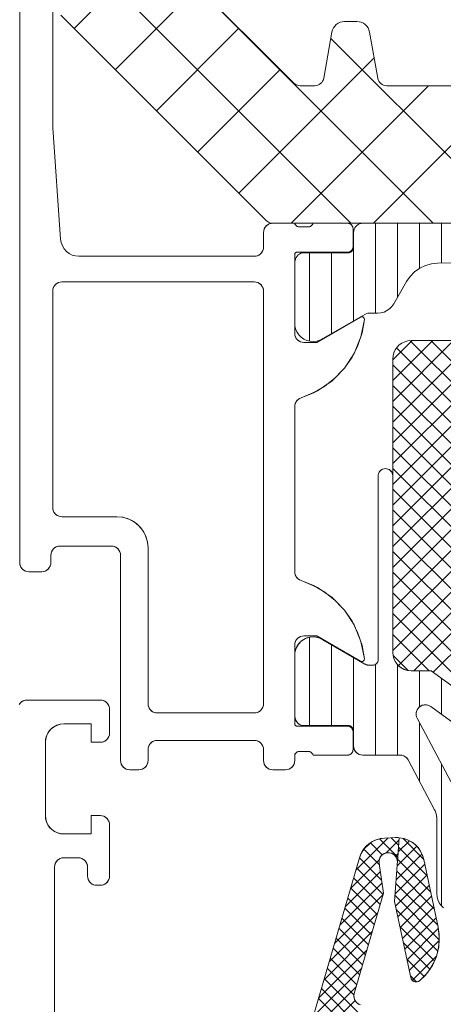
# Model space of a CAD drawing. Header units: metres. Extents: x 69 to 122.5, y -21.4 to -4.6.
# Tile 109 of 250: x 77.335 to 77.3581, y -15.1535 to -15.0998. Entities that reach past the tile are written whole.
import ezdxf

# ---------------------------------------------------------------- set-up
doc = ezdxf.new("R2010")
doc.units = ezdxf.units.M
doc.header["$LTSCALE"] = 0.02
doc.layers.add('032_Metallarbeiten-Fenster', color=7, linetype='Continuous', lineweight=5)

msp = doc.modelspace()

# ---------------------------------------------------------------- linework, layer by layer
at = {"layer": '032_Metallarbeiten-Fenster', "color": 251, "linetype": 'Continuous', "lineweight": 9, "true_color": 0x555555}
for p, q in [((77.337975, -15.100291), (77.343977, -15.094289)), ((77.35756, -15.110915), (77.340761, -15.094115)), ((77.35307, -15.110915), (77.337099, -15.094943)), ((77.34022, -15.102536), (77.344716, -15.09804)), ((77.342465, -15.104782), (77.346961, -15.100285)), ((77.36205, -15.110915), (77.351967, -15.100832)), ((77.354292, -15.110915), (77.364603, -15.100604)), ((77.346955, -15.109272), (77.354331, -15.101896)), ((77.34471, -15.107027), (77.349206, -15.10253)), ((77.349802, -15.110915), (77.357302, -15.103415)), ((77.3544, -15.115815), (77.3544, -15.110915)), ((77.3556, -15.114964), (77.3556, -15.110915)), ((77.3568, -15.113383), (77.3568, -15.110915)), ((77.358, -15.113088), (77.358, -15.110915)), ((77.3532, -15.116242), (77.3532, -15.112298)), ((77.3508, -15.117336), (77.3508, -15.112525)), ((77.352, -15.116935), (77.352, -15.112525)), ((77.372239, -15.117315), (77.35535, -15.134204)), ((77.371108, -15.117315), (77.35535, -15.133073)), ((77.369977, -15.117315), (77.35535, -15.131942)), ((77.368845, -15.117315), (77.35535, -15.13081)), ((77.367714, -15.117315), (77.35535, -15.129679)), ((77.366583, -15.117315), (77.35535, -15.128548)), ((77.365451, -15.117315), (77.35535, -15.127416)), ((77.36432, -15.117315), (77.35535, -15.126285)), ((77.363188, -15.117315), (77.35535, -15.125154)), ((77.362057, -15.117315), (77.35535, -15.124022)), ((77.360926, -15.117315), (77.35535, -15.122891)), ((77.359794, -15.117315), (77.35535, -15.121759)), ((77.358663, -15.117315), (77.35535, -15.120628)), ((77.357532, -15.117315), (77.35535, -15.119497)), ((77.3564, -15.117315), (77.35535, -15.118365)), ((77.382798, -15.144944), (77.35556, -15.117706)), ((77.373371, -15.117315), (77.355656, -15.13503)), ((77.384153, -15.145167), (77.356305, -15.117319)), ((77.374502, -15.117315), (77.356502, -15.135315)), ((77.38538, -15.145263), (77.357432, -15.117315)), ((77.375634, -15.117315), (77.357556, -15.135392)), ((77.381444, -15.144721), (77.35535, -15.118627)), ((77.380089, -15.144497), (77.35535, -15.119758)), ((77.378734, -15.144274), (77.35535, -15.12089)), ((77.37738, -15.144051), (77.35535, -15.122021)), ((77.376025, -15.143828), (77.35535, -15.123153)), ((77.37467, -15.143604), (77.35535, -15.124284)), ((77.373316, -15.143381), (77.35535, -15.125415)), ((77.371961, -15.143158), (77.35535, -15.126547)), ((77.370606, -15.142934), (77.35535, -15.127678)), ((77.369252, -15.142711), (77.35535, -15.128809)), ((77.367897, -15.142488), (77.35535, -15.129941)), ((77.365286, -15.141009), (77.35535, -15.131072)), ((77.361149, -15.138003), (77.35535, -15.132203)), ((77.3508, -15.138305), (77.3508, -15.133494)), ((77.35733, -15.135315), (77.35535, -15.133335)), ((77.352, -15.138305), (77.352, -15.133895)), ((77.3532, -15.138532), (77.3532, -15.134588)), ((77.356184, -15.135301), (77.355364, -15.134481)), ((77.3544, -15.139915), (77.3544, -15.134973)), ((77.3556, -15.139915), (77.3556, -15.13497)), ((77.3568, -15.137294), (77.3568, -15.135315)), ((77.358, -15.137692), (77.358, -15.135715)), ((77.3568, -15.141327), (77.3568, -15.13813)), ((77.358, -15.148126), (77.358, -15.140388)), ((77.353332, -15.146195), (77.355092, -15.144435)), ((77.355621, -15.145488), (77.354619, -15.144486)), ((77.354982, -15.145252), (77.355687, -15.144547)), ((77.355667, -15.144827), (77.355267, -15.144427)), ((77.355695, -15.144436), (77.355708, -15.144422)), ((77.357037, -15.1456), (77.355889, -15.144452)), ((77.353752, -15.145068), (77.354091, -15.144729)), ((77.354622, -15.145904), (77.353767, -15.145049)), ((77.354779, -15.145354), (77.354129, -15.144703)), ((77.355588, -15.145956), (77.356657, -15.144888)), ((77.355641, -15.145196), (77.356253, -15.144585)), ((77.357228, -15.146499), (77.35566, -15.14493)), ((77.353041, -15.147193), (77.354617, -15.145617)), ((77.354743, -15.146732), (77.353529, -15.145518)), ((77.355502, -15.145439), (77.355634, -15.145308)), ((77.355535, -15.146717), (77.35694, -15.145312)), ((77.35742, -15.147397), (77.355614, -15.145591)), ((77.354822, -15.147517), (77.35337, -15.146065)), ((77.355481, -15.147477), (77.357093, -15.145865)), ((77.352751, -15.14819), (77.354675, -15.146266)), ((77.354662, -15.148065), (77.35321, -15.146613)), ((77.355507, -15.148158), (77.357218, -15.146448)), ((77.357611, -15.148295), (77.355567, -15.146252)), ((77.352461, -15.149188), (77.354765, -15.146883)), ((77.354503, -15.148613), (77.353051, -15.147161)), ((77.357802, -15.149194), (77.355521, -15.146913)), ((77.355632, -15.148741), (77.357342, -15.147031)), ((77.35217, -15.150185), (77.354815, -15.14754)), ((77.354343, -15.14916), (77.352891, -15.147708)), ((77.357883, -15.149982), (77.355475, -15.147573)), ((77.355756, -15.149324), (77.357466, -15.147614)), ((77.354184, -15.149708), (77.352732, -15.148256)), ((77.35588, -15.149907), (77.35759, -15.148197)), ((77.35188, -15.151183), (77.354524, -15.148538)), ((77.354024, -15.150256), (77.352572, -15.148804)), ((77.357803, -15.150609), (77.355549, -15.148355)), ((77.356004, -15.15049), (77.357714, -15.14878)), ((77.353865, -15.150803), (77.352413, -15.149351)), ((77.357624, -15.151137), (77.355741, -15.149254)), ((77.356128, -15.151073), (77.357834, -15.149367)), ((77.351589, -15.15218), (77.354234, -15.149535)), ((77.353705, -15.151351), (77.352253, -15.149899)), ((77.353546, -15.151899), (77.352094, -15.150447)), ((77.357376, -15.151596), (77.355932, -15.150152)), ((77.356252, -15.151656), (77.357883, -15.150025)), ((77.351299, -15.153178), (77.353944, -15.150533)), ((77.353387, -15.152446), (77.351935, -15.150994)), ((77.356419, -15.152196), (77.357728, -15.150887)), ((77.351009, -15.154175), (77.353653, -15.15153)), ((77.353235, -15.153002), (77.351775, -15.151542)), ((77.357058, -15.151986), (77.356123, -15.151051)), ((77.354647, -15.155121), (77.351616, -15.15209)), ((77.356647, -15.152281), (77.356315, -15.151949)), ((77.350718, -15.155173), (77.353363, -15.152528)), ((77.353887, -15.155068), (77.351456, -15.152637)), ((77.350428, -15.15617), (77.353299, -15.153299)), ((77.353127, -15.155015), (77.351297, -15.153185))]:
    msp.add_line(p, q, dxfattribs=at)
at = {"layer": '032_Metallarbeiten-Fenster', "lineweight": 13}
for points in [[(77.3368, -15.093015), (77.3368, -15.105715), (77.337234, -15.111786), (77.337234, -15.111786), (77.337264, -15.111971), (77.337329, -15.112147), (77.337425, -15.112307), (77.33755, -15.112447), (77.337698, -15.112561), (77.337865, -15.112646), (77.338045, -15.112698), (77.338231, -15.112715), (77.3478, -15.112715), (77.3478, -15.112715), (77.347887, -15.112707), (77.347971, -15.112685), (77.34805, -15.112648), (77.348121, -15.112598), (77.348183, -15.112536), (77.348233, -15.112465), (77.34827, -15.112386), (77.348292, -15.112302), (77.3483, -15.112215), (77.3483, -15.111415), (77.3483, -15.111415), (77.348308, -15.111328), (77.34833, -15.111244), (77.348367, -15.111165), (77.348417, -15.111094), (77.348479, -15.111032), (77.34855, -15.110982), (77.348629, -15.110945), (77.348713, -15.110923), (77.3488, -15.110915), (77.35, -15.110915), (77.35, -15.110915), (77.350019, -15.110963), (77.350047, -15.111007), (77.350083, -15.111045), (77.350124, -15.111076), (77.350171, -15.111098), (77.350221, -15.111111), (77.350273, -15.111115), (77.350727, -15.111115), (77.350727, -15.111115), (77.350779, -15.111111), (77.350829, -15.111098), (77.350876, -15.111076), (77.350917, -15.111045), (77.350953, -15.111007), (77.350981, -15.110963), (77.351, -15.110915), (77.35288, -15.110915), (77.35288, -15.110915), (77.352932, -15.11092), (77.352983, -15.110933), (77.35303, -15.110955), (77.353073, -15.110985), (77.35311, -15.111022), (77.35314, -15.111065), (77.353162, -15.111112), (77.353175, -15.111163), (77.35318, -15.111215), (77.35318, -15.112195), (77.35318, -15.112195), (77.353175, -15.112247), (77.353162, -15.112298), (77.35314, -15.112345), (77.35311, -15.112388), (77.353073, -15.112425), (77.35303, -15.112455), (77.352983, -15.112477), (77.352932, -15.11249), (77.35288, -15.112495), (77.35012, -15.112495), (77.35012, -15.112495), (77.350099, -15.112497), (77.350079, -15.112502), (77.35006, -15.112511), (77.350043, -15.112523), (77.350028, -15.112538), (77.350016, -15.112555), (77.350007, -15.112574), (77.350002, -15.112594), (77.35, -15.112615), (77.35, -15.116915), (77.35, -15.116915), (77.350008, -15.117002), (77.35003, -15.117086), (77.350067, -15.117165), (77.350117, -15.117236), (77.350179, -15.117298), (77.35025, -15.117348), (77.350329, -15.117385), (77.350413, -15.117407), (77.3505, -15.117415), (77.3512, -15.117415), (77.353593, -15.116034), (77.353593, -15.116034), (77.353616, -15.116023), (77.35364, -15.116017), (77.353665, -15.116015), (77.35369, -15.116018), (77.353714, -15.116025), (77.353737, -15.116037), (77.353757, -15.116053), (77.353773, -15.116072), (77.353786, -15.116093), (77.353795, -15.116117), (77.3538, -15.116142), (77.353799, -15.116167), (77.353799, -15.116167), (77.353612, -15.117116), (77.353245, -15.118011), (77.352713, -15.118819), (77.352035, -15.119509), (77.351236, -15.120056), (77.350348, -15.120439), (77.350348, -15.120439), (77.350265, -15.120474), (77.350189, -15.120523), (77.350124, -15.120585), (77.350071, -15.120658), (77.350032, -15.120739), (77.350008, -15.120825), (77.35, -15.120915), (77.35, -15.129915), (77.35, -15.129915), (77.350008, -15.130005), (77.350032, -15.130091), (77.350071, -15.130172), (77.350124, -15.130245), (77.350189, -15.130307), (77.350265, -15.130356), (77.350348, -15.130391), (77.350348, -15.130391), (77.351236, -15.130774), (77.352035, -15.131321), (77.352713, -15.132011), (77.353245, -15.132819), (77.353612, -15.133714), (77.353799, -15.134663), (77.353799, -15.134663), (77.3538, -15.134689), (77.353795, -15.134713), (77.353786, -15.134737), (77.353773, -15.134759), (77.353757, -15.134778), (77.353737, -15.134793), (77.353714, -15.134805), (77.35369, -15.134812), (77.353665, -15.134815), (77.35364, -15.134813), (77.353616, -15.134807), (77.353593, -15.134797), (77.3512, -15.133415), (77.3505, -15.133415), (77.3505, -15.133415), (77.350413, -15.133423), (77.350329, -15.133445), (77.35025, -15.133482), (77.350179, -15.133532), (77.350117, -15.133594), (77.350067, -15.133665), (77.35003, -15.133744), (77.350008, -15.133828), (77.35, -15.133915), (77.35, -15.138215), (77.35, -15.138215), (77.350002, -15.138236), (77.350007, -15.138256), (77.350016, -15.138275), (77.350028, -15.138292), (77.350043, -15.138307), (77.35006, -15.138319), (77.350079, -15.138328), (77.350099, -15.138333), (77.35012, -15.138335), (77.35288, -15.138335), (77.35288, -15.138335), (77.352932, -15.13834), (77.352983, -15.138353), (77.35303, -15.138375), (77.353073, -15.138405), (77.35311, -15.138442), (77.35314, -15.138485), (77.353162, -15.138532), (77.353175, -15.138583), (77.35318, -15.138635), (77.35318, -15.139615), (77.35318, -15.139615), (77.353175, -15.139667), (77.353162, -15.139718), (77.35314, -15.139765), (77.35311, -15.139808), (77.353073, -15.139845), (77.35303, -15.139875), (77.352983, -15.139897), (77.352932, -15.139911), (77.35288, -15.139915), (77.351, -15.139915), (77.351, -15.139915), (77.350981, -15.139867), (77.350953, -15.139823), (77.350917, -15.139785), (77.350876, -15.139755), (77.350829, -15.139732), (77.350779, -15.139719), (77.350727, -15.139715), (77.350273, -15.139715), (77.350273, -15.139715), (77.350221, -15.139719), (77.350171, -15.139732), (77.350124, -15.139755), (77.350083, -15.139785), (77.350047, -15.139823), (77.350019, -15.139867), (77.35, -15.139915), (77.35, -15.140215), (77.35, -15.140215), (77.349992, -15.140302), (77.34997, -15.140386), (77.349933, -15.140465), (77.349883, -15.140536), (77.349821, -15.140598), (77.34975, -15.140648), (77.349671, -15.140685), (77.349587, -15.140707), (77.3495, -15.140715), (77.3488, -15.140715), (77.3488, -15.140715), (77.348713, -15.140707), (77.348629, -15.140685), (77.34855, -15.140648), (77.348479, -15.140598), (77.348417, -15.140536), (77.348367, -15.140465), (77.34833, -15.140386), (77.348308, -15.140302), (77.3483, -15.140215), (77.3483, -15.139615), (77.3483, -15.139615), (77.348292, -15.139528), (77.34827, -15.139444), (77.348233, -15.139365), (77.348183, -15.139294), (77.348121, -15.139232), (77.34805, -15.139182), (77.347971, -15.139145), (77.347887, -15.139123), (77.3478, -15.139115), (77.3425, -15.139115), (77.3425, -15.139115), (77.342413, -15.139123), (77.342329, -15.139145), (77.34225, -15.139182), (77.342179, -15.139232), (77.342117, -15.139294), (77.342067, -15.139365), (77.34203, -15.139444), (77.342008, -15.139528), (77.342, -15.139615), (77.342, -15.140215), (77.342, -15.140215), (77.341992, -15.140302), (77.34197, -15.140386), (77.341933, -15.140465), (77.341883, -15.140536), (77.341821, -15.140598), (77.34175, -15.140648), (77.341671, -15.140685), (77.341587, -15.140707), (77.3415, -15.140715), (77.341, -15.140715), (77.341, -15.140715), (77.340913, -15.140707), (77.340829, -15.140685), (77.34075, -15.140648), (77.340679, -15.140598), (77.340617, -15.140536), (77.340567, -15.140465), (77.34053, -15.140386), (77.340508, -15.140302), (77.3405, -15.140215), (77.3405, -15.129015), (77.3405, -15.129015), (77.340492, -15.128928), (77.34047, -15.128844), (77.340433, -15.128765), (77.340383, -15.128694), (77.340321, -15.128632), (77.34025, -15.128582), (77.340171, -15.128545), (77.340087, -15.128523), (77.34, -15.128515), (77.3372, -15.128515), (77.3372, -15.128515), (77.337113, -15.128523), (77.337029, -15.128545), (77.33695, -15.128582), (77.336879, -15.128632), (77.336817, -15.128694), (77.336767, -15.128765), (77.33673, -15.128844), (77.336708, -15.128928), (77.3367, -15.129015), (77.3367, -15.129415), (77.3367, -15.129415), (77.336692, -15.129502), (77.33667, -15.129586), (77.336633, -15.129665), (77.336583, -15.129736), (77.336521, -15.129798), (77.33645, -15.129848), (77.336371, -15.129885), (77.336287, -15.129907), (77.3362, -15.129915), (77.3355, -15.129915), (77.3355, -15.129915), (77.335413, -15.129907), (77.335329, -15.129885), (77.33525, -15.129848), (77.335179, -15.129798), (77.335117, -15.129736), (77.335067, -15.129665), (77.33503, -15.129586), (77.335008, -15.129502), (77.335, -15.129415), (77.335, -15.084415)], [(77.344245, -15.097569), (77.349945, -15.103269), (77.349945, -15.103269), (77.350004, -15.10332), (77.350071, -15.103361), (77.350144, -15.103391), (77.35022, -15.103409), (77.350298, -15.103415), (77.351092, -15.103415), (77.351092, -15.103415), (77.351179, -15.103407), (77.351263, -15.103385), (77.351342, -15.103348), (77.351414, -15.103298), (77.351475, -15.103236), (77.351525, -15.103165), (77.351562, -15.103086), (77.351585, -15.103002), (77.352027, -15.100494), (77.352027, -15.100494), (77.352058, -15.100376), (77.35211, -15.100265), (77.35218, -15.100165), (77.352266, -15.100079), (77.352366, -15.100009), (77.352477, -15.099957), (77.352595, -15.099926), (77.352716, -15.099915), (77.353394, -15.099915), (77.353394, -15.099915), (77.353516, -15.099926), (77.353634, -15.099957), (77.353744, -15.100009), (77.353844, -15.100079), (77.35393, -15.100165), (77.354, -15.100265), (77.354052, -15.100376), (77.354084, -15.100494), (77.354526, -15.103002), (77.354526, -15.103002), (77.354548, -15.103086), (77.354585, -15.103165), (77.354635, -15.103236), (77.354697, -15.103298), (77.354768, -15.103348), (77.354847, -15.103385), (77.354931, -15.103407), (77.355018, -15.103415), (77.359348, -15.103415)], [(77.36275, -15.110915), (77.348806, -15.110915), (77.348806, -15.110915), (77.348728, -15.110909), (77.348651, -15.110891), (77.348579, -15.110861), (77.348512, -15.11082), (77.348452, -15.110769), (77.337245, -15.099562)], [(77.36474, -15.11295), (77.357795, -15.113092), (77.357795, -15.113092), (77.357455, -15.113128), (77.357126, -15.113222), (77.356818, -15.11337), (77.35654, -15.113568), (77.356299, -15.113811), (77.356104, -15.114092), (77.355398, -15.115315), (77.355398, -15.115315), (77.355298, -15.115458), (77.355174, -15.115581), (77.355031, -15.115681), (77.354874, -15.115755), (77.354705, -15.1158), (77.354531, -15.115815), (77.354079, -15.115815), (77.354079, -15.115815), (77.35399, -15.115822), (77.353905, -15.115845), (77.353824, -15.115882), (77.35154, -15.117201), (77.35154, -15.117201), (77.351379, -15.117284), (77.351206, -15.117338), (77.351026, -15.117359), (77.350845, -15.117347), (77.350669, -15.117303), (77.350504, -15.117227), (77.350355, -15.117123), (77.350227, -15.116994), (77.350125, -15.116844), (77.350052, -15.116678), (77.35001, -15.116502), (77.35001, -15.113025), (77.35001, -15.113025), (77.350018, -15.112938), (77.35004, -15.112854), (77.350077, -15.112775), (77.350127, -15.112704), (77.350189, -15.112642), (77.35026, -15.112592), (77.350339, -15.112555), (77.350423, -15.112533), (77.35051, -15.112525), (77.35291, -15.112525), (77.35291, -15.112525), (77.352962, -15.112521), (77.353013, -15.112507), (77.35306, -15.112485), (77.353103, -15.112455), (77.35314, -15.112418), (77.35317, -15.112375), (77.353192, -15.112328), (77.353205, -15.112277), (77.35321, -15.112225), (77.35321, -15.111415), (77.35321, -15.111415), (77.353218, -15.111328), (77.35324, -15.111244), (77.353277, -15.111165), (77.353327, -15.111094), (77.353389, -15.111032), (77.35346, -15.110982), (77.353539, -15.110945), (77.353623, -15.110923), (77.35371, -15.110915), (77.36275, -15.110915)], [(77.39715, -15.124693), (77.39715, -15.118315), (77.39715, -15.118315), (77.397135, -15.118141), (77.39709, -15.117973), (77.397016, -15.117815), (77.396916, -15.117672), (77.396793, -15.117549), (77.39665, -15.117449), (77.396492, -15.117375), (77.396324, -15.11733), (77.39615, -15.117315), (77.35635, -15.117315), (77.35635, -15.117315), (77.356176, -15.11733), (77.356008, -15.117375), (77.35585, -15.117449), (77.355707, -15.117549), (77.355584, -15.117672), (77.355484, -15.117815), (77.35541, -15.117973), (77.355365, -15.118141), (77.35535, -15.118315), (77.35535, -15.124693)], [(77.358113, -15.148237), (77.357988, -15.148113), (77.357886, -15.14797), (77.357811, -15.147811), (77.357765, -15.147641), (77.35775, -15.147466), (77.35775, -15.143364), (77.35775, -15.143364), (77.357737, -15.143202), (77.357697, -15.143044), (77.357633, -15.142895), (77.356191, -15.14018), (77.356191, -15.14018), (77.356142, -15.140105), (77.35608, -15.14004), (77.356007, -15.139987), (77.355926, -15.139947), (77.355839, -15.139923), (77.355749, -15.139915), (77.35371, -15.139915), (77.35371, -15.139915), (77.353623, -15.139907), (77.353539, -15.139885), (77.35346, -15.139848), (77.353389, -15.139798), (77.353327, -15.139736), (77.353277, -15.139665), (77.35324, -15.139586), (77.353218, -15.139502), (77.35321, -15.139415), (77.35321, -15.138605), (77.35321, -15.138605), (77.353205, -15.138553), (77.353192, -15.138502), (77.35317, -15.138455), (77.35314, -15.138412), (77.353103, -15.138375), (77.35306, -15.138345), (77.353013, -15.138323), (77.352962, -15.138309), (77.35291, -15.138305), (77.35051, -15.138305), (77.35051, -15.138305), (77.350423, -15.138297), (77.350339, -15.138275), (77.35026, -15.138238), (77.350189, -15.138188), (77.350127, -15.138126), (77.350077, -15.138055), (77.35004, -15.137976), (77.350018, -15.137892), (77.35001, -15.137805), (77.35001, -15.134329), (77.35001, -15.134329), (77.350052, -15.134152), (77.350125, -15.133986), (77.350227, -15.133836), (77.350355, -15.133707), (77.350504, -15.133603), (77.350669, -15.133527), (77.350845, -15.133483), (77.351026, -15.133471), (77.351206, -15.133492), (77.351379, -15.133546), (77.35154, -15.13363), (77.353824, -15.134948), (77.353824, -15.134948), (77.353903, -15.134985), (77.353987, -15.135007), (77.354074, -15.135015), (77.35425, -15.135015), (77.35425, -15.135015), (77.354302, -15.135011), (77.354353, -15.134997), (77.3544, -15.134975), (77.354443, -15.134945), (77.35448, -15.134908), (77.35451, -15.134865), (77.354532, -15.134818), (77.354545, -15.134767), (77.35455, -15.134715), (77.35455, -15.124693), (77.35455, -15.124693), (77.354556, -15.124624), (77.354574, -15.124556), (77.354604, -15.124493), (77.354644, -15.124436), (77.354693, -15.124387), (77.35475, -15.124347), (77.354813, -15.124317), (77.354881, -15.124299), (77.35495, -15.124293), (77.35495, -15.124293), (77.355019, -15.124299), (77.355087, -15.124317), (77.35515, -15.124347), (77.355207, -15.124387), (77.355256, -15.124436), (77.355296, -15.124493), (77.355326, -15.124556), (77.355344, -15.124624), (77.35535, -15.124693), (77.35535, -15.134315), (77.35535, -15.134315), (77.355365, -15.134489), (77.35541, -15.134657), (77.355484, -15.134815), (77.355584, -15.134958), (77.355707, -15.135081), (77.35585, -15.135181), (77.356008, -15.135255), (77.356176, -15.1353), (77.35635, -15.135315), (77.35745, -15.135315), (77.366771, -15.142087)], [(77.3369, -15.166815), (77.3369, -15.146015), (77.3369, -15.146015), (77.336908, -15.145928), (77.33693, -15.145844), (77.336967, -15.145765), (77.337017, -15.145694), (77.337079, -15.145632), (77.33715, -15.145582), (77.337229, -15.145545), (77.337313, -15.145523), (77.3374, -15.145515), (77.3382, -15.145515), (77.3382, -15.145515), (77.338287, -15.145523), (77.338371, -15.145545), (77.33845, -15.145582), (77.338522, -15.145632), (77.338583, -15.145694), (77.338633, -15.145765), (77.33867, -15.145844), (77.338693, -15.145928), (77.3387, -15.146015), (77.3387, -15.146515), (77.3387, -15.146515), (77.338708, -15.146602), (77.33873, -15.146686), (77.338767, -15.146765), (77.338817, -15.146837), (77.338879, -15.146898), (77.33895, -15.146948), (77.339029, -15.146985), (77.339113, -15.147008), (77.3392, -15.147015), (77.3394, -15.147015), (77.3394, -15.147015), (77.339487, -15.147008), (77.339571, -15.146985), (77.33965, -15.146948), (77.339722, -15.146898), (77.339783, -15.146837), (77.339833, -15.146765), (77.33987, -15.146686), (77.339893, -15.146602), (77.3399, -15.146515), (77.3399, -15.143715), (77.3399, -15.143715), (77.339893, -15.143628), (77.33987, -15.143544), (77.339833, -15.143465), (77.339783, -15.143394), (77.339722, -15.143332), (77.33965, -15.143282), (77.339571, -15.143245), (77.339487, -15.143223), (77.3394, -15.143215), (77.3389, -15.143215), (77.3389, -15.144215), (77.3374, -15.144215), (77.3374, -15.144215), (77.337226, -15.1442), (77.337058, -15.144155), (77.3369, -15.144081), (77.336757, -15.143981), (77.336634, -15.143858), (77.336534, -15.143715), (77.33646, -15.143557), (77.336415, -15.143389), (77.3364, -15.143215), (77.3364, -15.139215), (77.3364, -15.139215), (77.336415, -15.139041), (77.33646, -15.138873), (77.336534, -15.138715), (77.336634, -15.138572), (77.336757, -15.138449), (77.3369, -15.138349), (77.337058, -15.138275), (77.337226, -15.13823), (77.3374, -15.138215), (77.3389, -15.138215), (77.3389, -15.139215), (77.3394, -15.139215), (77.3394, -15.139215), (77.339487, -15.139208), (77.339571, -15.139185), (77.33965, -15.139148), (77.339722, -15.139098), (77.339783, -15.139037), (77.339833, -15.138965), (77.33987, -15.138886), (77.339893, -15.138802), (77.3399, -15.138715), (77.3399, -15.137415), (77.3399, -15.137415), (77.339893, -15.137328), (77.33987, -15.137244), (77.339833, -15.137165), (77.339783, -15.137094), (77.339722, -15.137032), (77.33965, -15.136982), (77.339571, -15.136945), (77.339487, -15.136923), (77.3394, -15.136915), (77.3354, -15.136915), (77.3354, -15.136915), (77.335313, -15.136923), (77.335229, -15.136945), (77.33515, -15.136982), (77.335079, -15.137032), (77.335017, -15.137094), (77.334967, -15.137165)], [(77.359133, -15.142521), (77.356683, -15.137909), (77.356683, -15.137909), (77.356646, -15.13782), (77.356627, -15.137726), (77.356626, -15.13763), (77.356644, -15.137536), (77.356679, -15.137447), (77.35673, -15.137366), (77.356796, -15.137297), (77.356796, -15.137297), (77.356874, -15.137241), (77.356961, -15.137201), (77.357055, -15.137179), (77.35715, -15.137175), (77.357245, -15.137189), (77.357336, -15.137221), (77.357418, -15.13727), (77.366038, -15.143532)], [(77.346119, -15.170969), (77.353528, -15.145522), (77.353528, -15.145522), (77.353624, -15.145274), (77.353764, -15.145047), (77.353941, -15.144848), (77.35415, -15.144684), (77.354385, -15.144559), (77.354639, -15.144478), (77.354902, -15.144443), (77.355505, -15.144417), (77.355505, -15.144417), (77.355696, -15.14442), (77.355602, -15.14576), (77.355602, -15.14576), (77.355598, -15.145667), (77.355576, -15.145575), (77.355538, -15.145489), (77.355484, -15.145412), (77.355417, -15.145347), (77.355339, -15.145295), (77.355252, -15.145258), (77.35516, -15.145239), (77.355066, -15.145237), (77.355066, -15.145237), (77.354974, -15.145252), (77.354886, -15.145285), (77.354805, -15.145333), (77.354735, -15.145396), (77.354678, -15.14547), (77.354636, -15.145554), (77.354611, -15.145645), (77.354602, -15.145738), (77.354612, -15.145832), (77.354845, -15.147435), (77.353251, -15.152912), (77.353251, -15.152912), (77.353234, -15.153), (77.353232, -15.153089), (77.353247, -15.153177), (77.353277, -15.153261), (77.353321, -15.153338), (77.353378, -15.153406), (77.353447, -15.153463), (77.353524, -15.153507)]]:
    msp.add_lwpolyline(points, dxfattribs=at)
at = {"layer": '032_Metallarbeiten-Fenster', "linetype": 'Continuous', "lineweight": 13}
for points in [[(77.3368, -15.093015), (77.3368, -15.105715), (77.337234, -15.111786), (77.337264, -15.111971), (77.337329, -15.112147), (77.337425, -15.112307), (77.33755, -15.112447), (77.337698, -15.112561), (77.337865, -15.112646), (77.338045, -15.112698), (77.338231, -15.112715), (77.3478, -15.112715), (77.347898, -15.112705), (77.347991, -15.112677), (77.348078, -15.112631), (77.348154, -15.112569), (77.348216, -15.112493), (77.348262, -15.112406), (77.34829, -15.112313), (77.3483, -15.112215), (77.3483, -15.111415), (77.34831, -15.111318), (77.348338, -15.111224), (77.348384, -15.111137), (77.348446, -15.111062), (77.348522, -15.110999), (77.348609, -15.110953), (77.348702, -15.110925), (77.3488, -15.110915), (77.35, -15.110915), (77.350016, -15.110957), (77.350039, -15.110997), (77.350068, -15.111032), (77.350103, -15.111061), (77.350141, -15.111085), (77.350184, -15.111102), (77.350228, -15.111112), (77.350273, -15.111115), (77.350727, -15.111115), (77.350772, -15.111112), (77.350816, -15.111102), (77.350858, -15.111085), (77.350897, -15.111061), (77.350932, -15.111032), (77.350961, -15.110997), (77.350984, -15.110957), (77.351, -15.110915), (77.35288, -15.110915), (77.352939, -15.110921), (77.352995, -15.110938), (77.353047, -15.110966), (77.353092, -15.111003), (77.353129, -15.111048), (77.353157, -15.1111), (77.353174, -15.111157), (77.35318, -15.111215), (77.35318, -15.112195), (77.353174, -15.112254), (77.353157, -15.11231), (77.353129, -15.112362), (77.353092, -15.112407), (77.353047, -15.112444), (77.352995, -15.112472), (77.352939, -15.112489), (77.35288, -15.112495), (77.35012, -15.112495), (77.350097, -15.112497), (77.350074, -15.112504), (77.350053, -15.112515), (77.350035, -15.11253), (77.35002, -15.112548), (77.350009, -15.112569), (77.350002, -15.112592), (77.35, -15.112615), (77.35, -15.116915), (77.35001, -15.117013), (77.350038, -15.117106), (77.350084, -15.117193), (77.350146, -15.117269), (77.350222, -15.117331), (77.350309, -15.117377), (77.350402, -15.117405), (77.3505, -15.117415), (77.3512, -15.117415), (77.353593, -15.116034), (77.353628, -15.116019), (77.353665, -15.116015), (77.353703, -15.116021), (77.353737, -15.116037), (77.353765, -15.116062), (77.353786, -15.116093), (77.353798, -15.116129), (77.353799, -15.116167), (77.353676, -15.116882), (77.35345, -15.117572), (77.353127, -15.118223), (77.352713, -15.118819), (77.352216, -15.119349), (77.351649, -15.119802), (77.351021, -15.120168), (77.350348, -15.120439), (77.350275, -15.120469), (77.350207, -15.12051), (77.350147, -15.120561), (77.350096, -15.12062), (77.350055, -15.120687), (77.350025, -15.12076), (77.350006, -15.120837), (77.35, -15.120915), (77.35, -15.129915), (77.350006, -15.129994), (77.350025, -15.13007), (77.350055, -15.130143), (77.350096, -15.13021), (77.350147, -15.13027), (77.350207, -15.130321), (77.350275, -15.130361), (77.350348, -15.130391), (77.351021, -15.130662), (77.351649, -15.131028), (77.352216, -15.131481), (77.352713, -15.132011), (77.353127, -15.132607), (77.35345, -15.133258), (77.353676, -15.133948), (77.353799, -15.134663), (77.353798, -15.134701), (77.353786, -15.134737), (77.353765, -15.134768), (77.353737, -15.134793), (77.353703, -15.134809), (77.353665, -15.134815), (77.353628, -15.134811), (77.353593, -15.134797), (77.3512, -15.133415), (77.3505, -15.133415), (77.350402, -15.133425), (77.350309, -15.133453), (77.350222, -15.133499), (77.350146, -15.133562), (77.350084, -15.133637), (77.350038, -15.133724), (77.35001, -15.133818), (77.35, -15.133915), (77.35, -15.138215), (77.350002, -15.138238), (77.350009, -15.138261), (77.35002, -15.138282), (77.350035, -15.1383), (77.350053, -15.138315), (77.350074, -15.138326), (77.350097, -15.138333), (77.35012, -15.138335), (77.35288, -15.138335), (77.352939, -15.138341), (77.352995, -15.138358), (77.353047, -15.138386), (77.353092, -15.138423), (77.353129, -15.138468), (77.353157, -15.13852), (77.353174, -15.138577), (77.35318, -15.138635), (77.35318, -15.139615), (77.353174, -15.139674), (77.353157, -15.13973), (77.353129, -15.139782), (77.353092, -15.139827), (77.353047, -15.139865), (77.352995, -15.139892), (77.352939, -15.139909), (77.35288, -15.139915), (77.351, -15.139915), (77.350984, -15.139873), (77.350961, -15.139834), (77.350932, -15.139799), (77.350897, -15.139769), (77.350858, -15.139745), (77.350816, -15.139728), (77.350772, -15.139718), (77.350727, -15.139715), (77.350273, -15.139715), (77.350228, -15.139718), (77.350184, -15.139728), (77.350141, -15.139745), (77.350103, -15.139769), (77.350068, -15.139799), (77.350039, -15.139834), (77.350016, -15.139873), (77.35, -15.139915), (77.35, -15.140215), (77.34999, -15.140313), (77.349962, -15.140406), (77.349916, -15.140493), (77.349854, -15.140569), (77.349778, -15.140631), (77.349691, -15.140677), (77.349598, -15.140705), (77.3495, -15.140715), (77.3488, -15.140715), (77.348702, -15.140705), (77.348609, -15.140677), (77.348522, -15.140631), (77.348446, -15.140569), (77.348384, -15.140493), (77.348338, -15.140406), (77.34831, -15.140313), (77.3483, -15.140215), (77.3483, -15.139615), (77.34829, -15.139518), (77.348262, -15.139424), (77.348216, -15.139337), (77.348154, -15.139262), (77.348078, -15.139199), (77.347991, -15.139153), (77.347898, -15.139125), (77.3478, -15.139115), (77.3425, -15.139115), (77.342402, -15.139125), (77.342309, -15.139153), (77.342222, -15.139199), (77.342146, -15.139262), (77.342084, -15.139337), (77.342038, -15.139424), (77.34201, -15.139518), (77.342, -15.139615), (77.342, -15.140215), (77.34199, -15.140313), (77.341962, -15.140406), (77.341916, -15.140493), (77.341854, -15.140569), (77.341778, -15.140631), (77.341691, -15.140677), (77.341598, -15.140705), (77.3415, -15.140715), (77.341, -15.140715), (77.340902, -15.140705), (77.340809, -15.140677), (77.340722, -15.140631), (77.340646, -15.140569), (77.340584, -15.140493), (77.340538, -15.140406), (77.34051, -15.140313), (77.3405, -15.140215), (77.3405, -15.129015), (77.34049, -15.128918), (77.340462, -15.128824), (77.340416, -15.128737), (77.340354, -15.128662), (77.340278, -15.128599), (77.340191, -15.128553), (77.340098, -15.128525), (77.34, -15.128515), (77.3372, -15.128515), (77.337102, -15.128525), (77.337009, -15.128553), (77.336922, -15.128599), (77.336846, -15.128662), (77.336784, -15.128737), (77.336738, -15.128824), (77.33671, -15.128918), (77.3367, -15.129015), (77.3367, -15.129415), (77.33669, -15.129513), (77.336662, -15.129606), (77.336616, -15.129693), (77.336554, -15.129769), (77.336478, -15.129831), (77.336391, -15.129877), (77.336298, -15.129905), (77.3362, -15.129915), (77.3355, -15.129915), (77.335402, -15.129905), (77.335309, -15.129877), (77.335222, -15.129831), (77.335146, -15.129769), (77.335084, -15.129693), (77.335038, -15.129606), (77.33501, -15.129513), (77.335, -15.129415), (77.335, -15.084415)], [(77.344245, -15.097569), (77.349945, -15.103269), (77.349945, -15.103269), (77.350004, -15.10332), (77.350071, -15.103361), (77.350144, -15.103391), (77.35022, -15.103409), (77.350298, -15.103415), (77.351092, -15.103415), (77.351092, -15.103415), (77.351179, -15.103407), (77.351263, -15.103385), (77.351342, -15.103348), (77.351414, -15.103298), (77.351475, -15.103236), (77.351525, -15.103165), (77.351562, -15.103086), (77.351585, -15.103002), (77.352027, -15.100494), (77.352027, -15.100494), (77.352058, -15.100376), (77.35211, -15.100265), (77.35218, -15.100165), (77.352266, -15.100079), (77.352366, -15.100009), (77.352477, -15.099957), (77.352595, -15.099926), (77.352716, -15.099915), (77.353394, -15.099915), (77.353394, -15.099915), (77.353516, -15.099926), (77.353634, -15.099957), (77.353744, -15.100009), (77.353844, -15.100079), (77.35393, -15.100165), (77.354, -15.100265), (77.354052, -15.100376), (77.354084, -15.100494), (77.354526, -15.103002), (77.354526, -15.103002), (77.354548, -15.103086), (77.354585, -15.103165), (77.354635, -15.103236), (77.354697, -15.103298), (77.354768, -15.103348), (77.354847, -15.103385), (77.354931, -15.103407), (77.355018, -15.103415), (77.359348, -15.103415)], [(77.36275, -15.110915), (77.348806, -15.110915), (77.348806, -15.110915), (77.348728, -15.110909), (77.348651, -15.110891), (77.348579, -15.110861), (77.348512, -15.11082), (77.348452, -15.110769), (77.337245, -15.099562)], [(77.36474, -15.11295), (77.357795, -15.113092), (77.357795, -15.113092), (77.357455, -15.113128), (77.357126, -15.113222), (77.356818, -15.11337), (77.35654, -15.113568), (77.356299, -15.113811), (77.356104, -15.114092), (77.355398, -15.115315), (77.355398, -15.115315), (77.355298, -15.115458), (77.355174, -15.115581), (77.355031, -15.115681), (77.354874, -15.115755), (77.354705, -15.1158), (77.354531, -15.115815), (77.354079, -15.115815), (77.354079, -15.115815), (77.35399, -15.115822), (77.353905, -15.115845), (77.353824, -15.115882), (77.35154, -15.117201), (77.35154, -15.117201), (77.351379, -15.117284), (77.351206, -15.117338), (77.351026, -15.117359), (77.350845, -15.117347), (77.350669, -15.117303), (77.350504, -15.117227), (77.350355, -15.117123), (77.350227, -15.116994), (77.350125, -15.116844), (77.350052, -15.116678), (77.35001, -15.116502), (77.35001, -15.113025), (77.35001, -15.113025), (77.350018, -15.112938), (77.35004, -15.112854), (77.350077, -15.112775), (77.350127, -15.112704), (77.350189, -15.112642), (77.35026, -15.112592), (77.350339, -15.112555), (77.350423, -15.112533), (77.35051, -15.112525), (77.35291, -15.112525), (77.35291, -15.112525), (77.352962, -15.112521), (77.353013, -15.112507), (77.35306, -15.112485), (77.353103, -15.112455), (77.35314, -15.112418), (77.35317, -15.112375), (77.353192, -15.112328), (77.353205, -15.112277), (77.35321, -15.112225), (77.35321, -15.111415), (77.35321, -15.111415), (77.353218, -15.111328), (77.35324, -15.111244), (77.353277, -15.111165), (77.353327, -15.111094), (77.353389, -15.111032), (77.35346, -15.110982), (77.353539, -15.110945), (77.353623, -15.110923), (77.35371, -15.110915), (77.36275, -15.110915)], [(77.366771, -15.142087), (77.35745, -15.135315), (77.35635, -15.135315), (77.35635, -15.135315), (77.356176, -15.1353), (77.356008, -15.135255), (77.35585, -15.135181), (77.355707, -15.135081), (77.355584, -15.134958), (77.355484, -15.134815), (77.35541, -15.134657), (77.355365, -15.134489), (77.35535, -15.134315), (77.35535, -15.124693), (77.35535, -15.118315), (77.35535, -15.118315), (77.355365, -15.118141), (77.35541, -15.117973), (77.355484, -15.117815), (77.355584, -15.117672), (77.355707, -15.117549), (77.35585, -15.117449), (77.356008, -15.117375), (77.356176, -15.11733), (77.35635, -15.117315), (77.39615, -15.117315)], [(77.358113, -15.148237), (77.357988, -15.148113), (77.357886, -15.14797), (77.357811, -15.147811), (77.357765, -15.147641), (77.35775, -15.147466), (77.35775, -15.143364), (77.357748, -15.143303), (77.357743, -15.143242), (77.357733, -15.143182), (77.35772, -15.143122), (77.357704, -15.143064), (77.357684, -15.143006), (77.35766, -15.14295), (77.357633, -15.142895), (77.356191, -15.14018), (77.356155, -15.140123), (77.356112, -15.140071), (77.356062, -15.140025), (77.356007, -15.139987), (77.355947, -15.139956), (77.355883, -15.139933), (77.355817, -15.13992), (77.355749, -15.139915), (77.35371, -15.139915), (77.353612, -15.139905), (77.353519, -15.139877), (77.353432, -15.139831), (77.353356, -15.139769), (77.353294, -15.139693), (77.353248, -15.139606), (77.35322, -15.139513), (77.35321, -15.139415), (77.35321, -15.138605), (77.353204, -15.138546), (77.353187, -15.13849), (77.353159, -15.138438), (77.353122, -15.138393), (77.353077, -15.138355), (77.353025, -15.138328), (77.352969, -15.138311), (77.35291, -15.138305), (77.35051, -15.138305), (77.350412, -15.138295), (77.350319, -15.138267), (77.350232, -15.138221), (77.350156, -15.138159), (77.350094, -15.138083), (77.350048, -15.137996), (77.35002, -15.137903), (77.35001, -15.137805), (77.35001, -15.134329), (77.350076, -15.134088), (77.350199, -15.133872), (77.350372, -15.133692), (77.350584, -15.133561), (77.350822, -15.133487), (77.351071, -15.133473), (77.351316, -15.133522), (77.35154, -15.13363), (77.353824, -15.134948), (77.353853, -15.134964), (77.353883, -15.134977), (77.353913, -15.134989), (77.353945, -15.134998), (77.353977, -15.135005), (77.354009, -15.135011), (77.354041, -15.135014), (77.354074, -15.135015), (77.35425, -15.135015), (77.354309, -15.135009), (77.354365, -15.134992), (77.354417, -15.134965), (77.354462, -15.134927), (77.354499, -15.134882), (77.354527, -15.13483), (77.354544, -15.134774), (77.35455, -15.134715), (77.35455, -15.124693), (77.354558, -15.124615), (77.35458, -15.12454), (77.354617, -15.124471), (77.354667, -15.12441), (77.354728, -15.124361), (77.354797, -15.124324), (77.354872, -15.124301), (77.35495, -15.124293), (77.355028, -15.124301), (77.355103, -15.124324), (77.355172, -15.124361), (77.355233, -15.12441), (77.355283, -15.124471), (77.35532, -15.12454), (77.355342, -15.124615), (77.35535, -15.124693), (77.35535, -15.134315), (77.355369, -15.13451), (77.355426, -15.134698), (77.355519, -15.134871), (77.355643, -15.135022), (77.355794, -15.135147), (77.355967, -15.135239), (77.356155, -15.135296), (77.35635, -15.135315), (77.35745, -15.135315), (77.366771, -15.142087)], [(77.334984, -15.137137), (77.335047, -15.137062), (77.335122, -15.136999), (77.335209, -15.136953), (77.335303, -15.136925), (77.3354, -15.136915), (77.3394, -15.136915), (77.339498, -15.136925), (77.339591, -15.136953), (77.339678, -15.136999), (77.339754, -15.137062), (77.339816, -15.137137), (77.339862, -15.137224), (77.33989, -15.137318), (77.3399, -15.137415), (77.3399, -15.138715), (77.33989, -15.138813), (77.339862, -15.138906), (77.339816, -15.138993), (77.339754, -15.139069), (77.339678, -15.139131), (77.339591, -15.139177), (77.339498, -15.139206), (77.3394, -15.139215), (77.3389, -15.139215), (77.3389, -15.138215), (77.3374, -15.138215), (77.337205, -15.138234), (77.337017, -15.138291), (77.336845, -15.138384), (77.336693, -15.138508), (77.336569, -15.13866), (77.336476, -15.138832), (77.336419, -15.13902), (77.3364, -15.139215), (77.3364, -15.143215), (77.336419, -15.14341), (77.336476, -15.143598), (77.336569, -15.143771), (77.336693, -15.143922), (77.336845, -15.144047), (77.337017, -15.144139), (77.337205, -15.144196), (77.3374, -15.144215), (77.3389, -15.144215), (77.3389, -15.143215), (77.3394, -15.143215), (77.339498, -15.143225), (77.339591, -15.143253), (77.339678, -15.143299), (77.339754, -15.143362), (77.339816, -15.143437), (77.339862, -15.143524), (77.33989, -15.143618), (77.3399, -15.143715), (77.3399, -15.146515), (77.33989, -15.146613), (77.339862, -15.146706), (77.339816, -15.146793), (77.339754, -15.146869), (77.339678, -15.146931), (77.339591, -15.146977), (77.339498, -15.147006), (77.3394, -15.147015), (77.3392, -15.147015), (77.339103, -15.147006), (77.339009, -15.146977), (77.338922, -15.146931), (77.338847, -15.146869), (77.338784, -15.146793), (77.338738, -15.146706), (77.33871, -15.146613), (77.3387, -15.146515), (77.3387, -15.146015), (77.33869, -15.145918), (77.338662, -15.145824), (77.338616, -15.145737), (77.338554, -15.145662), (77.338478, -15.145599), (77.338391, -15.145553), (77.338298, -15.145525), (77.3382, -15.145515), (77.3374, -15.145515), (77.337303, -15.145525), (77.337209, -15.145553), (77.337122, -15.145599), (77.337047, -15.145662), (77.336984, -15.145737), (77.336938, -15.145824), (77.33691, -15.145918), (77.3369, -15.146015), (77.3369, -15.166815)], [(77.366038, -15.143532), (77.357418, -15.13727), (77.357346, -15.137226), (77.357268, -15.137195), (77.357186, -15.137178), (77.357102, -15.137175), (77.357019, -15.137185), (77.356939, -15.13721), (77.356864, -15.137247), (77.356796, -15.137297), (77.356738, -15.137357), (77.35669, -15.137426), (77.356655, -15.137502), (77.356633, -15.137583), (77.356624, -15.137666), (77.35663, -15.13775), (77.35665, -15.137832), (77.356683, -15.137909), (77.359133, -15.142521)], [(77.353587, -15.153531), (77.353484, -15.153487), (77.353394, -15.153422), (77.353321, -15.153338), (77.353268, -15.15324), (77.353238, -15.153133), (77.353232, -15.153022), (77.353251, -15.152912), (77.354845, -15.147435), (77.354612, -15.145832), (77.354602, -15.145726), (77.354615, -15.145622), (77.35465, -15.145522), (77.354705, -15.145432), (77.354778, -15.145355), (77.354865, -15.145295), (77.354963, -15.145255), (77.355066, -15.145237), (77.355172, -15.14524), (77.355274, -15.145266), (77.355369, -15.145313), (77.355452, -15.145378), (77.355519, -15.145459), (77.355568, -15.145553), (77.355596, -15.145655), (77.355602, -15.14576), (77.355696, -15.14442), (77.355672, -15.144419), (77.355648, -15.144417), (77.355624, -15.144416), (77.3556, -15.144415), (77.355576, -15.144415), (77.355553, -15.144415), (77.355529, -15.144416), (77.355505, -15.144417), (77.354902, -15.144443), (77.354671, -15.144471), (77.354447, -15.144535), (77.354235, -15.144632), (77.354042, -15.144762), (77.35387, -15.144919), (77.353725, -15.145102), (77.35361, -15.145304), (77.353528, -15.145522), (77.346119, -15.170969)]]:
    msp.add_lwpolyline(points, dxfattribs=at)
at = {"layer": '032_Metallarbeiten-Fenster', "lineweight": 13}
for points in [[(77.342, -15.128615), (77.342, -15.137115), (77.342, -15.137115), (77.342008, -15.137202), (77.34203, -15.137286), (77.342067, -15.137365), (77.342117, -15.137436), (77.342179, -15.137498), (77.34225, -15.137548), (77.342329, -15.137585), (77.342413, -15.137607), (77.3425, -15.137615), (77.3478, -15.137615), (77.3478, -15.137615), (77.347887, -15.137607), (77.347971, -15.137585), (77.34805, -15.137548), (77.348121, -15.137498), (77.348183, -15.137436), (77.348233, -15.137365), (77.34827, -15.137286), (77.348292, -15.137202), (77.3483, -15.137115), (77.3483, -15.114615), (77.3483, -15.114615), (77.348292, -15.114528), (77.34827, -15.114444), (77.348233, -15.114365), (77.348183, -15.114294), (77.348121, -15.114232), (77.34805, -15.114182), (77.347971, -15.114145), (77.347887, -15.114123), (77.3478, -15.114115), (77.3373, -15.114115), (77.3373, -15.114115), (77.337213, -15.114123), (77.337129, -15.114145), (77.33705, -15.114182), (77.336979, -15.114232), (77.336917, -15.114294), (77.336867, -15.114365), (77.33683, -15.114444), (77.336808, -15.114528), (77.3368, -15.114615), (77.3368, -15.126415), (77.3368, -15.126415), (77.336808, -15.126502), (77.33683, -15.126586), (77.336867, -15.126665), (77.336917, -15.126736), (77.336979, -15.126798), (77.33705, -15.126848), (77.337129, -15.126885), (77.337213, -15.126907), (77.3373, -15.126915), (77.3403, -15.126915), (77.3403, -15.126915), (77.340595, -15.126941), (77.340881, -15.127018), (77.34115, -15.127143), (77.341393, -15.127313), (77.341602, -15.127522), (77.341772, -15.127765), (77.341897, -15.128034), (77.341974, -15.12832)], [(77.355696, -15.14442), (77.355452, -15.147898), (77.356335, -15.152047), (77.356335, -15.152047), (77.356352, -15.1521), (77.356379, -15.15215), (77.356414, -15.152193), (77.356457, -15.15223), (77.356505, -15.152258), (77.356559, -15.152276), (77.356614, -15.152284), (77.35667, -15.152281), (77.356725, -15.152268), (77.356776, -15.152246), (77.356822, -15.152214), (77.356822, -15.152214), (77.357202, -15.15183), (77.357507, -15.151385), (77.357727, -15.150893), (77.357855, -15.150369), (77.357888, -15.14983), (77.357824, -15.149294), (77.357037, -15.145603), (77.357037, -15.145603), (77.356956, -15.145342), (77.356829, -15.1451), (77.35666, -15.144885), (77.356455, -15.144704), (77.356221, -15.144564), (77.355965, -15.144468)]]:
    msp.add_lwpolyline(points, close=True, dxfattribs=at)
at = {"layer": '032_Metallarbeiten-Fenster', "linetype": 'Continuous', "lineweight": 13}
for points in [[(77.3483, -15.137115), (77.3483, -15.114615), (77.34829, -15.114518), (77.348262, -15.114424), (77.348216, -15.114337), (77.348154, -15.114262), (77.348078, -15.114199), (77.347991, -15.114153), (77.347898, -15.114125), (77.3478, -15.114115), (77.3373, -15.114115), (77.337202, -15.114125), (77.337109, -15.114153), (77.337022, -15.114199), (77.336946, -15.114262), (77.336884, -15.114337), (77.336838, -15.114424), (77.33681, -15.114518), (77.3368, -15.114615), (77.3368, -15.126415), (77.33681, -15.126513), (77.336838, -15.126606), (77.336884, -15.126693), (77.336946, -15.126769), (77.337022, -15.126831), (77.337109, -15.126877), (77.337202, -15.126905), (77.3373, -15.126915), (77.3403, -15.126915), (77.340632, -15.126948), (77.340951, -15.127044), (77.341244, -15.127202), (77.341502, -15.127413), (77.341713, -15.127671), (77.341871, -15.127964), (77.341967, -15.128283), (77.342, -15.128615), (77.342, -15.137115), (77.34201, -15.137213), (77.342038, -15.137306), (77.342084, -15.137393), (77.342146, -15.137469), (77.342222, -15.137531), (77.342309, -15.137577), (77.342402, -15.137605), (77.3425, -15.137615), (77.3478, -15.137615), (77.347898, -15.137605), (77.347991, -15.137577), (77.348078, -15.137531), (77.348154, -15.137469), (77.348216, -15.137393), (77.348262, -15.137306), (77.34829, -15.137213)], [(77.355696, -15.14442), (77.355452, -15.147898), (77.356335, -15.152047), (77.356361, -15.152119), (77.356404, -15.152183), (77.356462, -15.152234), (77.356532, -15.152268), (77.356607, -15.152283), (77.356684, -15.152279), (77.356757, -15.152255), (77.356822, -15.152214), (77.357114, -15.151932), (77.357364, -15.151615), (77.35757, -15.151266), (77.357727, -15.150893), (77.357832, -15.150502), (77.357884, -15.1501), (77.357881, -15.149695), (77.357824, -15.149294), (77.357037, -15.145603), (77.356969, -15.145373), (77.356865, -15.145158), (77.356728, -15.144962), (77.356562, -15.14479), (77.356371, -15.144646), (77.356159, -15.144535), (77.355932, -15.144459)]]:
    msp.add_lwpolyline(points, close=True, dxfattribs=at)

doc.saveas('drawing.dxf')
